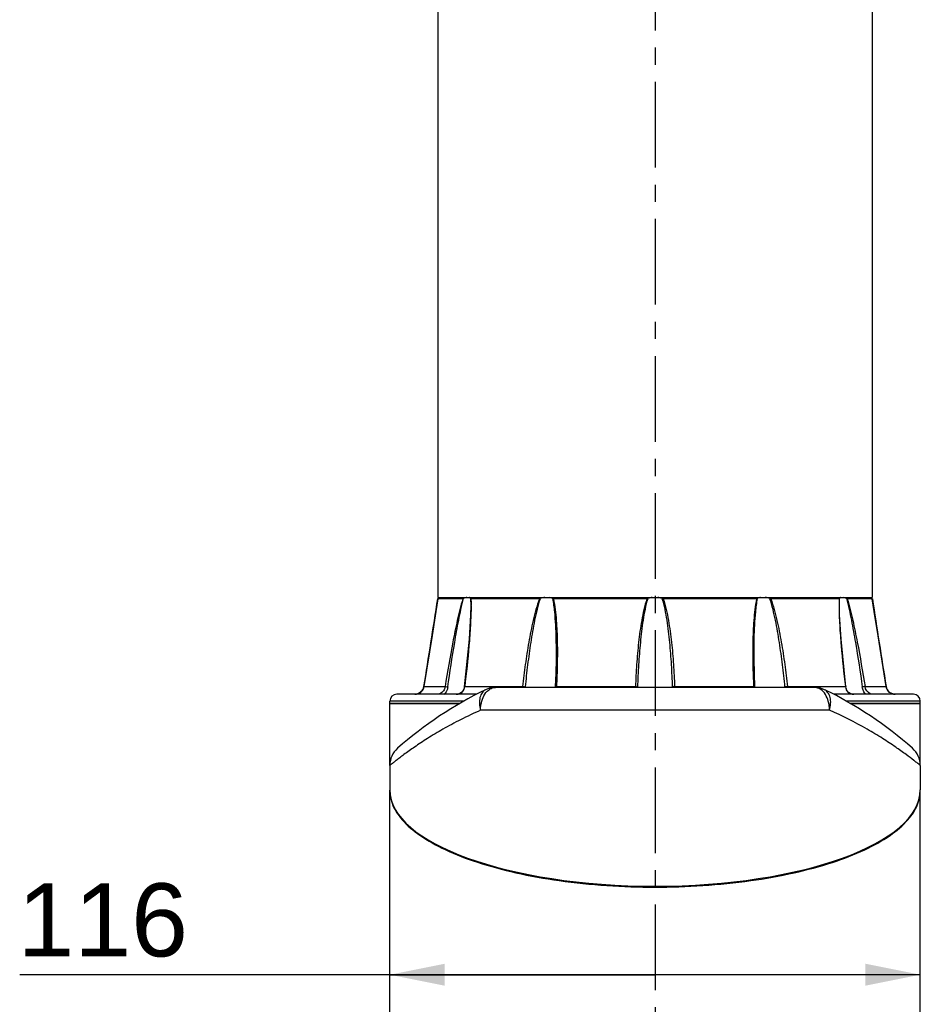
# Model space of a CAD drawing. Header units: millimetres. Extents: x 12 to 2508, y 25 to 1770.
# Tile 22 of 52: x 1803 to 2000, y 495 to 711. Entities that reach past the tile are written whole.
import ezdxf

# ---------------------------------------------------------------- set-up
doc = ezdxf.new("R2010")
doc.units = ezdxf.units.MM
doc.linetypes.add('CENTER', pattern=[0.6, 0.375, -0.075, 0.075, -0.075])
for name, color, linetype in [('ARM1_ABL15', 7, 'Continuous'), ('ARM1_PIPE_PBL16', 7, 'Continuous'), ('COVER_M_PBL56', 7, 'Continuous'), ('FLANGE_ARM1_PBL55', 7, 'Continuous'), ('HOLDER_M_PBL12', 7, 'Continuous'), ('HOLDER_M_PBL51', 7, 'Continuous'), ('MODULE_M_ABL11', 7, 'Continuous'), ('MODULE_M_ABL50', 7, 'Continuous'), ('오른쪽_7_VBL10', 7, 'Continuous')]:
    doc.layers.add(name, color=color, linetype=linetype)
doc.styles.get("Standard").update_dxf_attribs({"font": 'arial.ttf'})
doc.dimstyles.new('DIMSTYLE_7', dxfattribs={"dimtxt": 10, "dimasz": 6, "dimexe": 1, "dimexo": 0.5, "dimtad": 1, "dimdsep": 46, "dimtxsty": 'Standard', "dimblk": '_FILLED', "dimblk1": '_FILLED', "dimblk2": '_FILLED', "dimcen": 0.09, "dimclrt": 134, "dimazin": 2, "dimtp": 0.2, "dimtm": 0.2, "dimtfac": 1, "dimtofl": 0, "dimtmove": 0, "dimatfit": 1, "dimldrblk": '_FILLED', "dimfxl": 1, "dimtolj": 1, "dimarcsym": 0})

# ---------------------------------------------------------------- blocks, each defined once
blk = doc.blocks.new('_FILLED')
at = {"color": 0, "linetype": 'ByBlock'}
blk.add_solid([(0, 0), (-1, 0.2), (-1, -0.2)], dxfattribs=at)
blk = doc.blocks.new('*D20')
at = {"color": 134, "transparency": 16777216}
for p, q in [((2708.46, 797.23), (2569.52, 797.23)), ((2650.46, 797.23), (2708.46, 797.23)), ((2766.46, 797.23), (2708.46, 797.23))]:
    blk.add_line(p, q, dxfattribs=at)
at = {"color": 134, "transparency": 16777216, "xscale": 12, "yscale": 12, "zscale": 12, "rotation": 180}
blk.add_blockref('_FILLED', (2650.46, 797.23), dxfattribs=at)
at = {"color": 134, "transparency": 16777216, "xscale": 12, "yscale": 12, "zscale": 12}
blk.add_blockref('_FILLED', (2766.46, 797.23), dxfattribs=at)
at = {"color": 134, "transparency": 16777216, "insert": (2606.32, 817.23), "char_height": 16, "width": 36.8, "attachment_point": 3, "line_spacing_factor": 0.9}
blk.add_mtext('116', dxfattribs=at)
blk = doc.blocks.new('ARM1_PIPE_PBL16', base_point=(2664.306, 334.217))
at = {"layer": 'ARM1_PIPE_PBL16', "color": 7}
for p, q in [((2660.956, 1085.396), (2660.956, 879.796)), ((2755.956, 1085.396), (2755.956, 879.796)), ((2660.956, 879.796), (2755.956, 879.796))]:
    blk.add_line(p, q, dxfattribs=at)
blk = doc.blocks.new('FLANGE_ARM1_PBL55', base_point=(2708.46, 867.72))
at = {"layer": 'FLANGE_ARM1_PBL55', "color": 7}
for p, q in [((2666.42, 879.5), (2660.94, 879.5)), ((2660.94, 879.5), (2660.94, 879.5)), ((2660.99, 879.55), (2661.11, 879.66)), ((2661.11, 879.66), (2661.26, 879.8)), ((2683.16, 879.5), (2668.2, 879.5)), ((2706.68, 879.5), (2686.24, 879.5)), ((2730.67, 879.5), (2710.24, 879.5)), ((2748.72, 879.5), (2733.75, 879.5)), ((2755.97, 879.5), (2750.5, 879.5)), ((2755.65, 879.8), (2755.8, 879.66)), ((2755.8, 879.66), (2755.92, 879.55)), ((2755.97, 879.5), (2755.97, 879.5)), ((2668.14, 878.04), (2668.14, 878.04)), ((2748.77, 878.04), (2748.77, 878.05)), ((2686.81, 867.82), (2686.81, 867.82)), ((2730.11, 867.82), (2730.11, 867.82)), ((2657.83, 859.94), (2657.56, 859.43)), ((2657.91, 860.27), (2657.83, 859.94)), ((2686.61, 860.21), (2686.6, 860.1)), ((2730.31, 860.1), (2730.3, 860.21)), ((2759.34, 859.44), (2759.08, 859.95)), ((2669.41, 858.6), (2651.96, 858.6)), ((2655.92, 858.6), (2655.94, 858.6)), ((2764.96, 858.6), (2747.5, 858.6)), ((2759.35, 859.43), (2759.34, 859.44)), ((2650.46, 856.6), (2650.46, 857.1)), ((2650.46, 856.6), (2665.77, 856.6)), ((2751.14, 856.6), (2766.46, 856.6)), ((2766.46, 856.6), (2766.46, 857.1))]:
    blk.add_line(p, q, dxfattribs=at)
at = {"layer": 'FLANGE_ARM1_PBL55', "color": 2}
for p, q in [((2668.11, 879.55), (2668.14, 878.04)), ((2748.77, 878.05), (2748.8, 879.55)), ((2657.91, 860.27), (2662.54, 860.27)), ((2657.91, 860.27), (2657.91, 860.27)), ((2666.83, 860.27), (2679.47, 860.27)), ((2686.9, 860.27), (2704.17, 860.27)), ((2712.74, 860.27), (2730.01, 860.27)), ((2737.44, 860.27), (2750.08, 860.27)), ((2754.37, 860.27), (2759, 860.27)), ((2759, 860.27), (2759, 860.27)), ((2666.69, 857.1), (2650.46, 857.1)), ((2766.46, 857.1), (2750.22, 857.1))]:
    blk.add_line(p, q, dxfattribs=at)
at = {"layer": 'FLANGE_ARM1_PBL55', "color": 7}
for points in [[(2660.94, 879.5), (2660.52, 876.73), (2659.7, 871.45), (2657.91, 860.27)], [(2759, 860.27), (2757.22, 871.41), (2756.4, 876.7), (2755.97, 879.5)], [(2668.14, 878.04), (2668.1, 875.99), (2667.79, 870.68), (2666.74, 860.25)], [(2750.17, 860.25), (2749.12, 870.67), (2748.81, 875.98), (2748.77, 878.04)], [(2686.81, 867.82), (2686.8, 866.26), (2686.73, 863.19), (2686.61, 860.21)], [(2730.3, 860.21), (2730.18, 863.17), (2730.11, 866.25), (2730.11, 867.82)], [(2657.91, 860.27), (2657.84, 859.96), (2657.57, 859.44), (2657.18, 859.03), (2656.72, 858.76), (2656.22, 858.62), (2655.94, 858.6)], [(2666.74, 860.25), (2666.68, 859.96), (2666.49, 859.44), (2666.18, 859.03), (2665.77, 858.75), (2665.29, 858.62), (2664.99, 858.6)], [(2751.92, 858.6), (2751.64, 858.61), (2751.16, 858.74), (2750.74, 859.01), (2750.43, 859.42), (2750.23, 859.94), (2750.17, 860.25)], [(2760.98, 858.6), (2760.71, 858.62), (2760.21, 858.75), (2759.75, 859.01), (2759.35, 859.42), (2759.08, 859.94), (2759, 860.27)]]:
    blk.add_lwpolyline(points, dxfattribs=at)
at = {"layer": 'FLANGE_ARM1_PBL55', "color": 2}
for centre, radius, start, end in [((764.08, 1168.19), 1918.7, 350.76492, 351.34623), ((4652.83, 1168.19), 1918.7, 188.65377, 189.23508), ((2620.31, 878.06), 47.91, 359.9821, 0.1009), ((2796.63, 878.06), 47.94, 179.9011, 180.0178), ((2664.2, 860.58), 2.65, 352.2972, 353.1995), ((2676.69, 860.6), 2.8, 350.0366, 353.2763), ((2679.31, 856.25), 4.02, 82.9221, 85.4052), ((2676.09, 860.59), 4.05, 352.9471, 354.2971), ((2680.68, 860.54), 6.22, 355.8308, 357.4829), ((2695.75, 860.63), 8.43, 356.3381, 357.5581), ((2691.78, 860.61), 12.93, 357.7329, 358.1536), ((2732.28, 860.94), 20.08, 182.1502, 182.4194), ((2721.17, 860.63), 8.43, 182.4418, 183.6606), ((2736.23, 860.54), 6.22, 182.517, 184.1693), ((2742.84, 860.89), 6.09, 186.6354, 187.5293), ((2737.6, 856.25), 4.02, 94.599, 97.082), ((2740.22, 860.6), 2.8, 186.7236, 189.9633), ((2752.72, 860.58), 2.65, 186.8005, 187.7047), ((2665.13, 860.34), 1.72, 290.2834, 293.4277)]:
    blk.add_arc(centre, radius, start, end, dxfattribs=at)
at = {"layer": 'FLANGE_ARM1_PBL55', "color": 7}
for centre, radius, start, end in [((2708.45, 875.67), 4.17, 98.1625, 111.3002), ((2708.46, 875.67), 4.17, 68.6997, 81.8375), ((2651.96, 857.1), 1.5, 90, 180), ((2764.96, 857.1), 1.5, 0, 90)]:
    blk.add_arc(centre, radius, start, end, dxfattribs=at)
for points, knots in [([(2660.99, 879.55), (2660.98, 879.54), (2660.97, 879.52), (2660.94, 879.51), (2660.94, 879.5)], [0, 0, 0, 0, 0.698139, 1, 1, 1, 1]), ([(2666.42, 879.5), (2666.43, 879.5), (2666.49, 879.51), (2666.55, 879.53), (2666.59, 879.55)], [0, 0, 0, 0, 0.196351, 1, 1, 1, 1]), ([(2667.28, 879.8), (2667.23, 879.78), (2666.99, 879.72), (2666.77, 879.63), (2666.59, 879.55)], [0, 0, 0, 0, 0.225245, 1, 1, 1, 1]), ([(2668.11, 879.55), (2668.09, 879.63), (2668.01, 879.73), (2667.91, 879.79), (2667.88, 879.8)], [0, 0, 0, 0, 0.733827, 1, 1, 1, 1]), ([(2668.11, 879.55), (2668.12, 879.53), (2668.15, 879.5), (2668.18, 879.5), (2668.2, 879.5)], [0, 0, 0, 0, 0.686157, 1, 1, 1, 1]), ([(2684.34, 879.8), (2684.26, 879.78), (2683.95, 879.73), (2683.64, 879.64), (2683.41, 879.55)], [0, 0, 0, 0, 0.243825, 1, 1, 1, 1]), ([(2686.04, 879.55), (2685.99, 879.58), (2685.78, 879.69), (2685.55, 879.76), (2685.37, 879.8)], [0, 0, 0, 0, 0.234267, 1, 1, 1, 1]), ([(2686.04, 879.55), (2686.08, 879.53), (2686.15, 879.5), (2686.22, 879.5), (2686.24, 879.5)], [0, 0, 0, 0, 0.718688, 1, 1, 1, 1]), ([(2730.67, 879.5), (2730.69, 879.5), (2730.76, 879.5), (2730.83, 879.53), (2730.87, 879.55)], [0, 0, 0, 0, 0.281312, 1, 1, 1, 1]), ([(2731.54, 879.8), (2731.48, 879.79), (2731.24, 879.73), (2731.02, 879.64), (2730.87, 879.55)], [0, 0, 0, 0, 0.267606, 1, 1, 1, 1]), ([(2733.5, 879.55), (2733.27, 879.64), (2732.96, 879.73), (2732.65, 879.78), (2732.57, 879.8)], [0, 0, 0, 0, 0.756175, 1, 1, 1, 1]), ([(2748.72, 879.5), (2748.73, 879.5), (2748.76, 879.5), (2748.79, 879.53), (2748.8, 879.55)], [0, 0, 0, 0, 0.313847, 1, 1, 1, 1]), ([(2749.03, 879.8), (2749, 879.79), (2748.9, 879.73), (2748.83, 879.63), (2748.8, 879.55)], [0, 0, 0, 0, 0.266172, 1, 1, 1, 1]), ([(2750.32, 879.55), (2750.26, 879.58), (2750.03, 879.68), (2749.8, 879.76), (2749.63, 879.8)], [0, 0, 0, 0, 0.273436, 1, 1, 1, 1]), ([(2750.32, 879.55), (2750.33, 879.55), (2750.39, 879.52), (2750.45, 879.5), (2750.5, 879.5)], [0, 0, 0, 0, 0.296314, 1, 1, 1, 1]), ([(2755.97, 879.5), (2755.97, 879.51), (2755.94, 879.52), (2755.93, 879.54), (2755.92, 879.55)], [0, 0, 0, 0, 0.301884, 1, 1, 1, 1])]:
    blk.add_open_spline(points, degree=3, knots=knots, dxfattribs=at)
at = {"layer": 'FLANGE_ARM1_PBL55', "color": 2}
for points, knots in [([(2666.42, 879.5), (2665.94, 877.95), (2665.19, 874.77), (2663.88, 868.36), (2663.06, 863.51), (2662.54, 860.27)], [0, 0, 0, 0, 0.248429, 0.498839, 1, 1, 1, 1]), ([(2663.14, 860.19), (2663.6, 863.44), (2664.33, 868.32), (2665.5, 874.77), (2666.16, 877.98), (2666.59, 879.55)], [0, 0, 0, 0, 0.500911, 0.751215, 1, 1, 1, 1]), ([(2683.16, 879.5), (2682.87, 878.73), (2682.39, 877.16), (2681.6, 873.98), (2680.82, 869.97), (2680.06, 865.13), (2679.65, 861.89), (2679.47, 860.27)], [0, 0, 0, 0, 0.125372, 0.25071, 0.500991, 0.750755, 1, 1, 1, 1]), ([(2680.12, 860.19), (2680.28, 861.82), (2680.65, 865.07), (2681.31, 869.94), (2682.01, 873.98), (2682.71, 877.19), (2683.15, 878.78), (2683.41, 879.55)], [0, 0, 0, 0, 0.249384, 0.499181, 0.749364, 0.874694, 1, 1, 1, 1]), ([(2686.04, 879.55), (2686.23, 878.6), (2686.48, 876.66), (2686.75, 872.74), (2686.81, 869.79), (2686.81, 867.82)], [0, 0, 0, 0, 0.248007, 0.497941, 1, 1, 1, 1]), ([(2686.24, 879.5), (2686.41, 878.73), (2686.65, 877.15), (2686.95, 873.97), (2687.11, 869.95), (2687.09, 865.12), (2686.98, 861.89), (2686.9, 860.27)], [0, 0, 0, 0, 0.123156, 0.247389, 0.497298, 0.748301, 1, 1, 1, 1]), ([(2706.68, 879.5), (2706.41, 878.73), (2705.99, 877.16), (2705.36, 873.98), (2704.82, 869.96), (2704.4, 865.12), (2704.23, 861.89), (2704.17, 860.27)], [0, 0, 0, 0, 0.125137, 0.250229, 0.500265, 0.750189, 1, 1, 1, 1]), ([(2704.7, 860.19), (2704.75, 861.82), (2704.9, 865.07), (2705.28, 869.93), (2705.76, 873.98), (2706.31, 877.19), (2706.69, 878.78), (2706.94, 879.55)], [0, 0, 0, 0, 0.249839, 0.499769, 0.749759, 0.874889, 1, 1, 1, 1]), ([(2709.97, 879.55), (2710.22, 878.78), (2710.6, 877.19), (2711.15, 873.98), (2711.64, 869.93), (2712.01, 865.07), (2712.16, 861.82), (2712.21, 860.19)], [0, 0, 0, 0, 0.125111, 0.250241, 0.500231, 0.750161, 1, 1, 1, 1]), ([(2710.24, 879.5), (2710.5, 878.73), (2710.92, 877.16), (2711.55, 873.98), (2712.09, 869.96), (2712.51, 865.12), (2712.68, 861.89), (2712.74, 860.27)], [0, 0, 0, 0, 0.125137, 0.250229, 0.500265, 0.750189, 1, 1, 1, 1]), ([(2730.67, 879.5), (2730.5, 878.73), (2730.26, 877.15), (2729.96, 873.97), (2729.8, 869.95), (2729.82, 865.12), (2729.93, 861.89), (2730.01, 860.27)], [0, 0, 0, 0, 0.123156, 0.247389, 0.497298, 0.748301, 1, 1, 1, 1]), ([(2730.11, 867.82), (2730.11, 869.79), (2730.16, 872.74), (2730.43, 876.66), (2730.68, 878.6), (2730.87, 879.55)], [0, 0, 0, 0, 0.502059, 0.751993, 1, 1, 1, 1]), ([(2733.5, 879.55), (2733.76, 878.78), (2734.2, 877.19), (2734.9, 873.98), (2735.6, 869.94), (2736.27, 865.07), (2736.63, 861.82), (2736.79, 860.19)], [0, 0, 0, 0, 0.125306, 0.250636, 0.500819, 0.750616, 1, 1, 1, 1]), ([(2733.75, 879.5), (2734.04, 878.73), (2734.53, 877.16), (2735.31, 873.98), (2736.1, 869.97), (2736.85, 865.13), (2737.26, 861.89), (2737.44, 860.27)], [0, 0, 0, 0, 0.125372, 0.25071, 0.500991, 0.750755, 1, 1, 1, 1]), ([(2750.32, 879.55), (2750.75, 877.98), (2751.42, 874.77), (2752.58, 868.32), (2753.32, 863.44), (2753.77, 860.19)], [0, 0, 0, 0, 0.248785, 0.499089, 1, 1, 1, 1]), ([(2750.5, 879.5), (2750.97, 877.95), (2751.72, 874.77), (2753.03, 868.36), (2753.85, 863.51), (2754.37, 860.27)], [0, 0, 0, 0, 0.248429, 0.498839, 1, 1, 1, 1]), ([(2668.22, 878.04), (2668.22, 876.58), (2668.1, 873.63), (2667.67, 867.7), (2667.19, 863.24), (2666.83, 860.27)], [0, 0, 0, 0, 0.246493, 0.496325, 1, 1, 1, 1]), ([(2748.69, 878.04), (2748.69, 876.58), (2748.81, 873.63), (2749.24, 867.7), (2749.72, 863.24), (2750.08, 860.27)], [0, 0, 0, 0, 0.246493, 0.496325, 1, 1, 1, 1]), ([(2655.94, 858.6), (2656.39, 858.6), (2657.34, 858.92), (2657.84, 859.81), (2657.91, 860.27)], [0, 0, 0, 0, 0.49337, 1, 1, 1, 1]), ([(2662.54, 860.27), (2662.5, 860.04), (2662.31, 859.48), (2661.75, 858.84), (2661.17, 858.6), (2660.92, 858.6)], [0, 0, 0, 0, 0.288276, 0.693694, 1, 1, 1, 1]), ([(2663.14, 860.19), (2663.12, 860.03), (2662.98, 859.44), (2662.66, 858.89), (2662.33, 858.58)], [0, 0, 0, 0, 0.256927, 1, 1, 1, 1]), ([(2662.54, 860.27), (2662.58, 860.27), (2662.78, 860.25), (2662.97, 860.22), (2663.14, 860.19)], [0, 0, 0, 0, 0.171226, 1, 1, 1, 1]), ([(2665.81, 858.75), (2666.09, 858.87), (2666.59, 859.3), (2666.78, 859.92), (2666.82, 860.23)], [0, 0, 0, 0, 0.490112, 1, 1, 1, 1]), ([(2666.83, 860.27), (2666.81, 860.27), (2666.78, 860.27), (2666.74, 860.26), (2666.74, 860.25)], [0, 0, 0, 0, 0.706368, 1, 1, 1, 1]), ([(2679.81, 860.24), (2679.83, 860.24), (2679.94, 860.23), (2680.05, 860.21), (2680.12, 860.19)], [0, 0, 0, 0, 0.278883, 1, 1, 1, 1]), ([(2686.9, 860.27), (2686.83, 860.27), (2686.75, 860.26), (2686.61, 860.24), (2686.61, 860.21)], [0, 0, 0, 0, 0.704858, 1, 1, 1, 1]), ([(2704.17, 860.27), (2704.28, 860.27), (2704.45, 860.25), (2704.65, 860.23), (2704.7, 860.19)], [0, 0, 0, 0, 0.630132, 1, 1, 1, 1]), ([(2712.74, 860.27), (2712.63, 860.27), (2712.46, 860.25), (2712.27, 860.23), (2712.21, 860.19)], [0, 0, 0, 0, 0.630143, 1, 1, 1, 1]), ([(2730.01, 860.27), (2730.08, 860.27), (2730.16, 860.26), (2730.3, 860.24), (2730.3, 860.21)], [0, 0, 0, 0, 0.704835, 1, 1, 1, 1]), ([(2737.11, 860.24), (2737.08, 860.24), (2736.97, 860.23), (2736.86, 860.21), (2736.79, 860.19)], [0, 0, 0, 0, 0.278892, 1, 1, 1, 1]), ([(2750.08, 860.27), (2750.11, 860.27), (2750.13, 860.27), (2750.17, 860.26), (2750.17, 860.25)], [0, 0, 0, 0, 0.706396, 1, 1, 1, 1]), ([(2750.09, 860.23), (2750.15, 859.79), (2750.43, 859.11), (2751.23, 858.65), (2751.69, 858.6), (2751.92, 858.6)], [0, 0, 0, 0, 0.49358, 0.740567, 1, 1, 1, 1]), ([(2754.37, 860.27), (2754.34, 860.27), (2754.14, 860.25), (2753.94, 860.22), (2753.77, 860.19)], [0, 0, 0, 0, 0.17123, 1, 1, 1, 1]), ([(2754.56, 858.59), (2754.35, 858.8), (2753.99, 859.3), (2753.82, 859.89), (2753.77, 860.19)], [0, 0, 0, 0, 0.491301, 1, 1, 1, 1]), ([(2755.99, 858.6), (2755.83, 858.6), (2755.03, 858.81), (2754.47, 859.63), (2754.37, 860.27)], [0, 0, 0, 0, 0.19553, 1, 1, 1, 1]), ([(2759, 860.27), (2759.07, 859.81), (2759.57, 858.92), (2760.52, 858.6), (2760.98, 858.6)], [0, 0, 0, 0, 0.506657, 1, 1, 1, 1])]:
    blk.add_open_spline(points, degree=3, knots=knots, dxfattribs=at)
for points in [[(2668.2, 879.5), (2668.21, 879.05), (2668.22, 878.6), (2668.22, 878.14)], [(2748.72, 879.5), (2748.7, 879.05), (2748.69, 878.59), (2748.69, 878.14)], [(2679.47, 860.27), (2679.53, 860.27), (2679.58, 860.27), (2679.63, 860.26)], [(2737.44, 860.27), (2737.39, 860.27), (2737.33, 860.27), (2737.28, 860.26)], [(2664.99, 858.6), (2665.13, 858.6), (2665.27, 858.61), (2665.4, 858.63)], [(2665.4, 858.63), (2665.51, 858.65), (2665.62, 858.68), (2665.73, 858.72)]]:
    blk.add_open_spline(points, degree=3, dxfattribs=at)
at = {"layer": 'FLANGE_ARM1_PBL55', "color": 7}
for points in [[(2683.16, 879.5), (2683.24, 879.5), (2683.33, 879.52), (2683.41, 879.55)], [(2706.68, 879.5), (2706.77, 879.5), (2706.86, 879.52), (2706.94, 879.55)], [(2709.97, 879.55), (2710.06, 879.52), (2710.15, 879.5), (2710.24, 879.5)], [(2733.5, 879.55), (2733.58, 879.52), (2733.67, 879.5), (2733.75, 879.5)]]:
    blk.add_open_spline(points, degree=3, dxfattribs=at)
blk = doc.blocks.new('ARM1_ABL15', base_point=(2664.31, 346.32))
at = {"layer": 'ARM1_PIPE_PBL16'}
blk.add_blockref('ARM1_PIPE_PBL16', (2664.31, 334.22), dxfattribs=at)
at = {"layer": 'FLANGE_ARM1_PBL55'}
blk.add_blockref('FLANGE_ARM1_PBL55', (2708.46, 867.72), dxfattribs=at)
blk = doc.blocks.new('HOLDER_M_PBL51', base_point=(2708.46, 783.48))
at = {"layer": 'HOLDER_M_PBL51', "color": 7}
for p, q in [((2650.46, 729.4), (2650.46, 837.5)), ((2766.46, 787.6), (2766.46, 837.5)), ((2650.46, 787.6), (2650.46, 787.6)), ((2766.46, 729.4), (2766.46, 787.6)), ((2650.46, 729.4), (2766.46, 729.4))]:
    blk.add_line(p, q, dxfattribs=at)
for centre, radius, start, end in [((2658.12, 837.5), 7.66, 179.4685, 180), ((2758.79, 837.5), 7.66, 0, 0.5444), ((2659.02, 837.67), 8.58, 193.0659, 199.9042), ((2757.67, 837.74), 8.81, 339.9743, 342.9706)]:
    blk.add_arc(centre, radius, start, end, dxfattribs=at)
blk.add_open_spline([(2650.46, 837.5), (2650.46, 836.9), (2650.53, 836.31), (2650.66, 835.73)], degree=3, dxfattribs=at)
for points, knots in [([(2766.1, 835.16), (2766.16, 835.35), (2766.36, 836.12), (2766.46, 836.91), (2766.46, 837.5)], [0, 0, 0, 0, 0.254783, 1, 1, 1, 1]), ([(2650.95, 834.75), (2651.43, 833.43), (2653.19, 830.74), (2657.26, 827.36), (2662.87, 824.28), (2669.93, 821.58), (2678.28, 819.34), (2691.2, 817.05), (2708.42, 815.95), (2725.65, 817.04), (2738.58, 819.33), (2746.94, 821.56), (2754.01, 824.26), (2759.62, 827.34), (2763.7, 830.72), (2765.47, 833.4), (2765.95, 834.72)], [0, 0, 0, 0, 0.033555, 0.074914, 0.125683, 0.186097, 0.255466, 0.332363, 0.499839, 0.667345, 0.744277, 0.813694, 0.874162, 0.924991, 0.966405, 1, 1, 1, 1])]:
    blk.add_open_spline(points, degree=3, knots=knots, dxfattribs=at)
blk = doc.blocks.new('COVER_M_PBL56', base_point=(2708.46, 848.87))
at = {"layer": 'COVER_M_PBL56', "color": 7}
for p, q in [((2743.33, 860.1), (2673.58, 860.1)), ((2650.46, 843.02), (2650.46, 837.65)), ((2766.46, 843.02), (2766.46, 837.65))]:
    blk.add_line(p, q, dxfattribs=at)
at = {"layer": 'COVER_M_PBL56', "color": 2}
blk.add_line((2746.62, 855.1), (2670.29, 855.1), dxfattribs=at)
at = {"layer": 'COVER_M_PBL56', "color": 7}
for centre, radius, start, end in [((2673.58, 855.1), 5, 90, 115.8421), ((2743.33, 855.1), 5, 64.158, 90), ((2708.46, 783.1), 85, 115.8419, 131.4908), ((2708.46, 783.1), 85, 48.5092, 64.1581), ((2655.46, 843.02), 5, 131.4912, 180), ((2761.46, 843.02), 5, 0, 48.5089)]:
    blk.add_arc(centre, radius, start, end, dxfattribs=at)
blk.add_ellipse((2708.46, 837.65), major_axis=(58, 0), ratio=0.362931, start_param=3.141593, end_param=6.283185, dxfattribs=at)
at = {"layer": 'COVER_M_PBL56', "color": 2}
for points, knots in [([(2671.75, 859.25), (2672, 859.5), (2672.56, 859.93), (2673.26, 860.1), (2673.58, 860.1)], [0, 0, 0, 0, 0.523456, 1, 1, 1, 1]), ([(2745.22, 859.19), (2744.96, 859.46), (2744.39, 859.92), (2743.67, 860.1), (2743.33, 860.1)], [0, 0, 0, 0, 0.524976, 1, 1, 1, 1]), ([(2671.4, 859.59), (2671.1, 859.45), (2670.54, 858.95), (2670.09, 857.85), (2670, 856.51), (2670.16, 855.58), (2670.29, 855.1)], [0, 0, 0, 0, 0.201918, 0.431382, 0.699194, 1, 1, 1, 1]), ([(2670.29, 855.1), (2670.29, 855.5), (2670.41, 856.98), (2671, 858.48), (2671.75, 859.25)], [0, 0, 0, 0, 0.273084, 1, 1, 1, 1]), ([(2746.62, 855.1), (2746.62, 855.49), (2746.5, 856.94), (2745.94, 858.41), (2745.22, 859.19)], [0, 0, 0, 0, 0.272258, 1, 1, 1, 1]), ([(2746.62, 855.1), (2746.75, 855.58), (2746.91, 856.52), (2746.82, 857.85), (2746.37, 858.95), (2745.81, 859.45), (2745.51, 859.6)], [0, 0, 0, 0, 0.300791, 0.568612, 0.798075, 1, 1, 1, 1]), ([(2670.29, 855.1), (2668.83, 854.45), (2666.05, 853.13), (2662.19, 851.05), (2658.83, 849.03), (2655.99, 847.16), (2653.98, 845.73), (2652.66, 844.75), (2651.9, 844.16), (2651.3, 843.7), (2650.87, 843.34), (2650.6, 843.15), (2650.49, 843.04), (2650.46, 843.02)], [0, 0, 0, 0, 0.206411, 0.39542, 0.564774, 0.711724, 0.832765, 0.882307, 0.923805, 0.956731, 0.980637, 0.995132, 1, 1, 1, 1]), ([(2766.46, 843.02), (2766.43, 843.05), (2766.31, 843.14), (2766.05, 843.35), (2765.61, 843.69), (2764.71, 844.4), (2763.19, 845.55), (2760.92, 847.16), (2758.08, 849.03), (2753.35, 851.88), (2749.42, 853.85), (2746.62, 855.1)], [0, 0, 0, 0, 0.004862, 0.019362, 0.043262, 0.076191, 0.167219, 0.28827, 0.435246, 0.604644, 1, 1, 1, 1])]:
    blk.add_open_spline(points, degree=3, knots=knots, dxfattribs=at)
blk = doc.blocks.new('MODULE_M_ABL50', base_point=(2708.46, 783.48))
at = {"layer": 'COVER_M_PBL56'}
blk.add_blockref('COVER_M_PBL56', (2708.46, 848.87), dxfattribs=at)
at = {"layer": 'HOLDER_M_PBL51'}
blk.add_blockref('HOLDER_M_PBL51', (2708.46, 783.48), dxfattribs=at)
blk = doc.blocks.new('HOLDER_M_PBL12', base_point=(2667.986, 826.912))
at = {"layer": 'HOLDER_M_PBL12', "color": 7}
for p, q in [((2665.772, 856.596), (2650.456, 856.596)), ((2650.456, 843.021), (2650.456, 856.596)), ((2766.456, 856.596), (2751.141, 856.596)), ((2766.456, 843.021), (2766.456, 856.596)), ((2650.456, 837.496), (2650.456, 837.646)), ((2766.456, 837.496), (2766.456, 837.646))]:
    blk.add_line(p, q, dxfattribs=at)
at = {"layer": 'HOLDER_M_PBL12', "color": 134}
dim = blk.add_linear_dim(base=(2766.456, 797.229), p1=(2650.456, 856.596), p2=(2766.456, 856.596), dimstyle='DIMSTYLE_7', override={"dimpost": '<>'}, dxfattribs=at)
dim.commit()
dim.dimension.update_dxf_attribs({"geometry": '*D20', "text_midpoint": (2588.363, 797.229), "dimtype": 128})
blk = doc.blocks.new('MODULE_M_ABL11', base_point=(2667.99, 826.91))
at = {"layer": 'HOLDER_M_PBL12'}
blk.add_blockref('HOLDER_M_PBL12', (2667.99, 826.91), dxfattribs=at)
blk = doc.blocks.new('오른쪽_7_VBL10', base_point=(2664.31, 632.82))
at = {"layer": 'ARM1_ABL15'}
blk.add_blockref('ARM1_ABL15', (2664.31, 346.32), dxfattribs=at)
at = {"layer": 'MODULE_M_ABL11'}
blk.add_blockref('MODULE_M_ABL11', (2667.99, 826.91), dxfattribs=at)
at = {"layer": 'MODULE_M_ABL50'}
blk.add_blockref('MODULE_M_ABL50', (2708.46, 783.48), dxfattribs=at)

msp = doc.modelspace()

# ---------------------------------------------------------------- linework, layer by layer
at = {"color": 1, "linetype": 'CENTER', "ltscale": 50}
msp.add_line((1942, 1387.22), (1942, 347.22), dxfattribs=at)

# ---------------------------------------------------------------- block references
at = {"layer": '오른쪽_7_VBL10'}
msp.add_blockref('오른쪽_7_VBL10', (1897.85, 337.44), dxfattribs=at)

doc.saveas('drawing.dxf')
